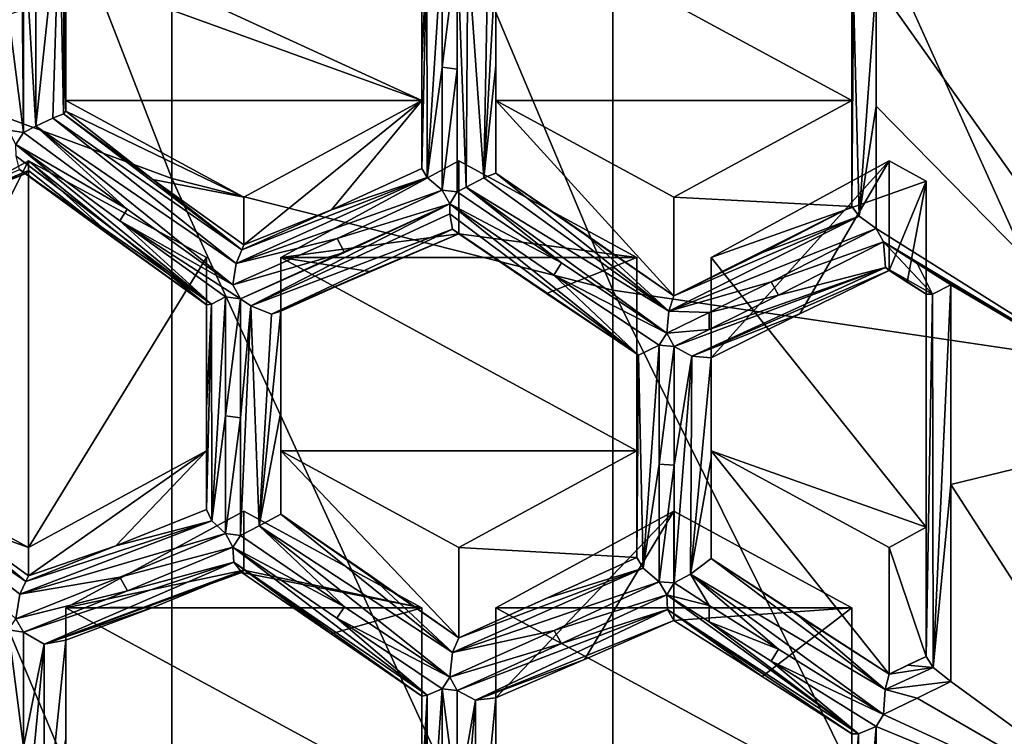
# Model space of a CAD drawing. Header units: metres. Extents: x -22 to 80, y -171 to 22.
# Tile 8 of 77: x -5.1 to -1.79, y -160.42 to -158. Entities that reach past the tile are written whole.
import ezdxf

# ---------------------------------------------------------------- set-up
doc = ezdxf.new("R2010")
doc.units = ezdxf.units.M
doc.layers.add('solid_12421142', color=7, linetype='CONTINUOUS')

msp = doc.modelspace()

# ---------------------------------------------------------------- linework, layer by layer
at = {"layer": 'solid_12421142'}
for points in [[(-6, -154.914459, 250.777924), (-6, -158.017929, 247.623779), (-4.592201, -158.535446, 248.086533)], [(-4.592201, -155.385544, 251.287888), (-6, -154.914459, 250.777924), (-4.592201, -158.535446, 248.086533)], [(-4.592201, -155.385544, 251.287888), (-4.592201, -158.535446, 248.086533), (-3.105829, -158.911575, 248.422852)], [(-3.105829, -155.727921, 251.658508), (-4.592201, -155.385544, 251.287888), (-3.105829, -158.911575, 248.422852)], [(-5.463867, -158.420944, 219.963013), (-5.518697, -156.49614, 219.262436), (-4.810456, -155.725281, 218.981857)], [(-5.391887, -158.377426, 219.947174), (-5.463867, -158.420944, 219.963013), (-4.810456, -155.725281, 218.981857)], [(-5.176364, -157.684967, 219.695129), (-5.391887, -158.377426, 219.947174), (-4.810456, -155.725281, 218.981857)], [(-3.105829, -155.727921, 251.658508), (-3.105829, -158.911575, 248.422852), (-1.566314, -159.139847, 248.626984)], [(-1.566314, -155.935699, 251.883453), (-3.105829, -155.727921, 251.658508), (-1.566314, -159.139847, 248.626984)], [(-5.100537, -157.540619, 219.642593), (-5.092437, -158.381409, 219.729355), (-5.092437, -157.965927, 219.673782)], [(-5.05, -158.359436, 219.716446), (-5.092437, -158.381409, 219.729355), (-5.100537, -157.540619, 219.642593)], [(-5.05, -158.359436, 219.716446), (-5.100537, -157.540619, 219.642593), (-5.05, -157.577332, 219.627014)], [(-5.05, -158.359436, 219.716446), (-5.05, -157.577332, 219.627014), (-4.971282, -157.610733, 219.668121)], [(-4.99336, -158.332581, 219.730209), (-5.05, -158.359436, 219.716446), (-4.971282, -157.610733, 219.668121)], [(-4.957112, -158.318222, 219.773941), (-4.99336, -158.332581, 219.730209), (-4.971282, -157.610733, 219.668121)], [(-4.957112, -158.318222, 219.773941), (-4.971282, -157.610733, 219.668121), (-4.955124, -157.719086, 219.70755)], [(-3.75, -158.273331, 219.909271), (-4.955124, -157.719086, 219.70755), (-3.75, -157.622284, 219.672318)], [(-3.75, -158.145844, 219.231522), (-3.75, -157.622284, 219.672318), (-3.75, -157.783096, 219.230515)], [(-3.75, -158.501648, 219.281982), (-3.75, -158.273331, 219.909271), (-3.75, -157.622284, 219.672318)], [(-3.75, -158.145844, 219.231522), (-3.75, -158.501648, 219.281982), (-3.75, -157.622284, 219.672318)], [(-2.3, -158.273331, 219.909271), (-3.5, -157.622284, 219.672318), (-2.3, -157.622284, 219.672318)], [(-2.3, -158.273331, 219.909271), (-3.5, -158.273331, 219.909271), (-3.5, -157.622284, 219.672318)], [(-3.5, -157.802338, 219.177612), (-3.5, -157.622284, 219.672318), (-3.5, -158.273331, 219.909271)], [(-2.3, -158.273331, 219.909271), (-2.3, -157.622284, 219.672318), (-2.3, -157.915833, 218.865784)], [(-4.957112, -158.318222, 219.773941), (-4.955124, -157.719086, 219.70755), (-4.95, -157.838547, 219.751038)], [(-3.75, -158.273331, 219.909271), (-4.95, -157.838547, 219.751038), (-4.955124, -157.719086, 219.70755)], [(-3.731321, -158.53273, 219.228027), (-3.733179, -157.775726, 219.135437), (-3.680672, -157.745667, 219.092896)], [(-3.731321, -158.53273, 219.228027), (-3.680672, -157.745667, 219.092896), (-3.680672, -158.161301, 219.137543)], [(-3.630252, -157.751373, 219.077209), (-3.680672, -158.161301, 219.137543), (-3.680672, -157.745667, 219.092896)], [(-3.75, -158.145844, 219.231522), (-3.75, -157.78862, 219.192383), (-3.733179, -157.775726, 219.135437)], [(-3.75, -158.501648, 219.281982), (-3.733179, -157.775726, 219.135437), (-3.731321, -158.53273, 219.228027)], [(-3.75, -158.145844, 219.231522), (-3.733179, -157.775726, 219.135437), (-3.75, -158.501648, 219.281982)], [(-3.75, -158.145844, 219.231522), (-3.75, -157.783096, 219.230515), (-3.75, -157.78862, 219.192383)], [(-3.630252, -157.751373, 219.077209), (-3.630252, -158.166962, 219.122009), (-3.680672, -158.161301, 219.137543)], [(-3.630252, -157.751373, 219.077209), (-3.630252, -158.580643, 219.181946), (-3.630252, -158.166962, 219.122009)], [(-3.6, -158.564743, 219.174622), (-3.630252, -158.580643, 219.181946), (-3.630252, -157.751373, 219.077209)], [(-3.6, -158.564743, 219.174622), (-3.630252, -157.751373, 219.077209), (-3.594433, -157.773773, 219.074661)], [(-3.540544, -158.5336, 219.189468), (-3.6, -158.564743, 219.174622), (-3.594433, -157.773773, 219.074661)], [(-3.540544, -158.5336, 219.189468), (-3.594433, -157.773773, 219.074661), (-3.526751, -157.805069, 219.109497)], [(-3.540544, -158.5336, 219.189468), (-3.5, -157.802338, 219.177612), (-3.5, -158.155334, 219.216614)], [(-3.540544, -158.5336, 219.189468), (-3.526751, -157.805069, 219.109497), (-3.5, -157.802338, 219.177612)], [(-3.5, -158.155334, 219.216614), (-3.5, -157.802338, 219.177612), (-3.5, -158.273331, 219.909271)], [(-4.95, -158.07431, 219.777969), (-4.957112, -158.318222, 219.773941), (-4.95, -157.838547, 219.751038)], [(-3.75, -158.273331, 219.909271), (-4.95, -158.273331, 219.909271), (-4.95, -157.838547, 219.751038)], [(-4.95, -158.07431, 219.777969), (-4.95, -157.838547, 219.751038), (-4.95, -158.273331, 219.909271)], [(-2.275517, -158.662338, 218.868393), (-2.295268, -157.918549, 218.804306), (-2.218488, -157.877029, 218.731964)], [(-2.275517, -158.662338, 218.868393), (-2.218488, -157.877029, 218.731964), (-2.218488, -158.291611, 218.77977)], [(-2.218488, -157.877029, 218.731964), (-1.159664, -157.879288, 218.580795), (-1.159664, -159.370087, 218.820328)], [(-2.218488, -158.291611, 218.77977), (-2.218488, -157.877029, 218.731964), (-1.159664, -159.370087, 218.820328)], [(-2.3, -158.276001, 218.876846), (-2.3, -157.915833, 218.865784), (-2.295268, -157.918549, 218.804306)], [(-2.3, -158.276001, 218.876846), (-2.3, -158.273331, 219.909271), (-2.3, -157.915833, 218.865784)], [(-2.3, -158.276001, 218.876846), (-2.295268, -157.918549, 218.804306), (-2.3, -158.629959, 218.929443)], [(-2.275517, -158.662338, 218.868393), (-2.3, -158.629959, 218.929443), (-2.295268, -157.918549, 218.804306)], [(-5.142857, -157.983719, 219.699768), (-5.092437, -157.965927, 219.673782), (-5.092437, -158.381409, 219.729355)], [(-5.142857, -158.373123, 219.752136), (-5.142857, -157.983719, 219.699768), (-5.092437, -158.381409, 219.729355)], [(-6, -158.017929, 247.623779), (-6, -160.806763, 244.188309), (-4.592201, -161.366028, 244.599655)], [(-4.592201, -158.535446, 248.086533), (-6, -158.017929, 247.623779), (-4.592201, -161.366028, 244.599655)], [(-4.95, -158.07431, 219.777969), (-4.95, -158.309433, 219.810074), (-4.957112, -158.318222, 219.773941)], [(-4.95, -158.07431, 219.777969), (-4.95, -158.273331, 219.909271), (-4.95, -158.309433, 219.810074)], [(-3.731321, -158.53273, 219.228027), (-3.680672, -158.161301, 219.137543), (-3.680672, -158.575027, 219.197372)], [(-3.630252, -158.166962, 219.122009), (-3.680672, -158.575027, 219.197372), (-3.680672, -158.161301, 219.137543)], [(-3.630252, -158.166962, 219.122009), (-3.630252, -158.580643, 219.181946), (-3.680672, -158.575027, 219.197372)], [(-3.540544, -158.5336, 219.189468), (-3.5, -158.155334, 219.216614), (-3.5, -158.518311, 219.236176)], [(-3.5, -158.155334, 219.216614), (-3.5, -158.273331, 219.909271), (-3.5, -158.518311, 219.236176)], [(-3.75, -158.273331, 219.909271), (-4.35, -158.598846, 220.027756), (-4.95, -158.273331, 219.909271)], [(-4.95, -158.309433, 219.810074), (-4.95, -158.273331, 219.909271), (-4.35, -158.598846, 220.027756)], [(-4.35, -158.759644, 219.585953), (-4.35, -158.598846, 220.027756), (-3.75, -158.273331, 219.909271)], [(-4.054492, -158.641434, 219.411911), (-4.35, -158.759644, 219.585953), (-3.75, -158.273331, 219.909271)], [(-4.054492, -158.641434, 219.411911), (-3.75, -158.273331, 219.909271), (-3.75, -158.501648, 219.281982)], [(-2.3, -158.273331, 219.909271), (-2.9, -158.598846, 220.027756), (-3.5, -158.273331, 219.909271)], [(-2.9, -158.931656, 219.113358), (-3.5, -158.273331, 219.909271), (-2.9, -158.598846, 220.027756)], [(-3.5, -158.518311, 219.236176), (-3.5, -158.273331, 219.909271), (-2.9, -158.931656, 219.113358)], [(-2.3, -158.629959, 218.929443), (-2.9, -158.598846, 220.027756), (-2.3, -158.273331, 219.909271)], [(-2.3, -158.276001, 218.876846), (-2.3, -158.629959, 218.929443), (-2.3, -158.273331, 219.909271)], [(-4.655867, -158.539627, 219.674118), (-4.957112, -158.318222, 219.773941), (-4.95, -158.309433, 219.810074)], [(-4.655867, -158.539627, 219.674118), (-4.95, -158.309433, 219.810074), (-4.35, -158.598846, 220.027756)], [(-2.275517, -158.662338, 218.868393), (-2.218488, -158.291611, 218.77977), (-2.218488, -158.7043, 218.842224)], [(-2.218488, -158.7043, 218.842224), (-2.218488, -158.291611, 218.77977), (-1.159664, -159.370087, 218.820328)], [(-4.375796, -158.821838, 219.515976), (-5.05, -158.359436, 219.716446), (-4.99336, -158.332581, 219.730209)], [(-4.356789, -158.77623, 219.551849), (-4.99336, -158.332581, 219.730209), (-4.957112, -158.318222, 219.773941)], [(-4.375796, -158.821838, 219.515976), (-4.99336, -158.332581, 219.730209), (-4.356789, -158.77623, 219.551849)], [(-4.655867, -158.539627, 219.674118), (-4.356789, -158.77623, 219.551849), (-4.957112, -158.318222, 219.773941)], [(-5.117647, -158.421249, 219.747528), (-5.142857, -158.373123, 219.752136), (-5.092437, -158.381409, 219.729355)], [(-5.05, -158.359436, 219.716446), (-4.742684, -158.638855, 219.612427), (-5.092437, -158.381409, 219.729355)], [(-5.05, -158.359436, 219.716446), (-4.386555, -158.894562, 219.511047), (-4.742684, -158.638855, 219.612427)], [(-4.375796, -158.821838, 219.515976), (-4.386555, -158.894562, 219.511047), (-5.05, -158.359436, 219.716446)], [(-5.117647, -158.421249, 219.747528), (-5.092437, -158.381409, 219.729355), (-4.742684, -158.638855, 219.612427)], [(-4.767903, -158.678711, 219.630554), (-5.117647, -158.421249, 219.747528), (-4.742684, -158.638855, 219.612427)], [(-4.458139, -158.958633, 219.57222), (-5.117647, -158.421249, 219.747528), (-4.767903, -158.678711, 219.630554)], [(-4.458139, -158.958633, 219.57222), (-5.117144, -158.460648, 219.761169), (-5.117647, -158.421249, 219.747528)], [(-5.075, -158.476776, 219.983322), (-5.075, -159.778854, 220.457245), (-5.589948, -159.499481, 220.35556)], [(-5.318183, -158.608704, 220.031342), (-5.075, -158.476776, 219.983322), (-5.589948, -159.499481, 220.35556)], [(-5.075, -158.509354, 219.893814), (-5.075, -158.476776, 219.983322), (-5.318183, -158.608704, 220.031342)], [(-4.458139, -158.958633, 219.57222), (-5.105319, -158.505508, 219.801575), (-5.117144, -158.460648, 219.761169)], [(-5.075, -158.476776, 219.983322), (-4.475, -158.802292, 220.101807), (-5.075, -159.778854, 220.457245)], [(-4.475, -158.96196, 219.663116), (-4.475, -158.802292, 220.101807), (-5.075, -158.476776, 219.983322)], [(-4.781987, -158.741119, 219.751678), (-5.075, -158.476776, 219.983322), (-5.075, -158.509354, 219.893814)], [(-4.781987, -158.741119, 219.751678), (-4.475, -158.96196, 219.663116), (-5.075, -158.476776, 219.983322)], [(-4.225, -158.802292, 220.101807), (-3.625, -158.721756, 219.310226), (-3.625, -158.476776, 219.983322)], [(-4.225, -158.802292, 220.101807), (-3.625, -158.476776, 219.983322), (-3.025, -158.802292, 220.101807)], [(-3.625, -158.476776, 219.983322), (-3.625, -158.721756, 219.310226), (-3.025, -158.802292, 220.101807)], [(-2.175, -158.476776, 219.983322), (-2.775, -159.13945, 219.175461), (-2.475496, -158.991714, 219.075775)], [(-2.775, -158.802292, 220.101807), (-2.775, -159.13945, 219.175461), (-2.175, -158.476776, 219.983322)], [(-2.775, -158.802292, 220.101807), (-2.175, -158.476776, 219.983322), (-2.05, -158.544586, 220.008011)], [(-2.175, -158.476776, 219.983322), (-2.475496, -158.991714, 219.075775), (-2.175, -158.846329, 218.967987)], [(-2.175, -158.476776, 219.983322), (-2.175, -158.846329, 218.967987), (-2.05, -158.544586, 220.008011)], [(-5.105319, -158.505508, 219.801575), (-5.084314, -158.51886, 219.851974), (-5.491925, -158.677902, 220.056534)], [(-5.075, -158.509354, 219.893814), (-5.196867, -158.559509, 219.961746), (-5.409792, -158.651733, 220.047012)], [(-5.084314, -158.51886, 219.851974), (-5.075, -158.509354, 219.893814), (-5.409792, -158.651733, 220.047012)], [(-5.075, -158.509354, 219.893814), (-5.318183, -158.608704, 220.031342), (-5.196867, -158.559509, 219.961746)], [(-4.781987, -158.741119, 219.751678), (-5.084314, -158.51886, 219.851974), (-5.105319, -158.505508, 219.801575)], [(-4.781987, -158.741119, 219.751678), (-5.105319, -158.505508, 219.801575), (-4.475, -158.96196, 219.663116)], [(-4.458139, -158.958633, 219.57222), (-4.475, -158.96196, 219.663116), (-5.105319, -158.505508, 219.801575)], [(-4.781987, -158.741119, 219.751678), (-5.075, -158.509354, 219.893814), (-5.084314, -158.51886, 219.851974)], [(-4.054492, -158.641434, 219.411911), (-3.75, -158.501648, 219.281982), (-3.731321, -158.53273, 219.228027)], [(-5.084314, -158.51886, 219.851974), (-5.409792, -158.651733, 220.047012), (-5.491925, -158.677902, 220.056534)], [(-4.655867, -158.539627, 219.674118), (-4.35, -158.598846, 220.027756), (-4.35, -158.759644, 219.585953)], [(-4.655867, -158.539627, 219.674118), (-4.35, -158.759644, 219.585953), (-4.356789, -158.77623, 219.551849)], [(-4.592201, -158.535446, 248.086533), (-4.592201, -161.366028, 244.599655), (-3.105829, -161.772476, 244.898605)], [(-3.105829, -158.911575, 248.422852), (-4.592201, -158.535446, 248.086533), (-3.105829, -161.772476, 244.898605)], [(-3.731321, -158.53273, 219.228027), (-3.680672, -158.575027, 219.197372), (-4.375796, -158.821838, 219.515976)], [(-3.731321, -158.53273, 219.228027), (-4.375796, -158.821838, 219.515976), (-4.356789, -158.77623, 219.551849)], [(-4.054492, -158.641434, 219.411911), (-3.731321, -158.53273, 219.228027), (-4.356789, -158.77623, 219.551849)], [(-2.917247, -158.983017, 219.07132), (-3.6, -158.564743, 219.174622), (-3.540544, -158.5336, 219.189468)], [(-2.917247, -158.983017, 219.07132), (-3.540544, -158.5336, 219.189468), (-3.5, -158.518311, 219.236176)], [(-3.204235, -158.719818, 219.181824), (-3.5, -158.518311, 219.236176), (-2.9, -158.931656, 219.113358)], [(-2.917247, -158.983017, 219.07132), (-3.5, -158.518311, 219.236176), (-3.204235, -158.719818, 219.181824)], [(-2.775, -158.802292, 220.101807), (-2.05, -158.544586, 220.008011), (-2.05, -159.711029, 220.432556)], [(-2.05, -158.544586, 220.008011), (-2.175, -158.846329, 218.967987), (-2.11351, -158.88562, 218.963806)], [(-2.05, -158.544586, 220.008011), (-2.11351, -158.88562, 218.963806), (-2.05, -158.926056, 218.959946)], [(-2.05, -159.711029, 220.432556), (-2.05, -158.544586, 220.008011), (-2.05, -158.926056, 218.959946)], [(-4.375796, -158.821838, 219.515976), (-3.680672, -158.575027, 219.197372), (-4.035362, -158.738266, 219.347626)], [(-3.655462, -158.621674, 219.196884), (-4.035362, -158.738266, 219.347626), (-3.680672, -158.575027, 219.197372)], [(-3.630252, -158.580643, 219.181946), (-3.655462, -158.621674, 219.196884), (-3.680672, -158.575027, 219.197372)], [(-3.6, -158.564743, 219.174622), (-3.27942, -158.820023, 219.11647), (-3.630252, -158.580643, 219.181946)], [(-3.6, -158.564743, 219.174622), (-2.92437, -159.056717, 219.065536), (-3.27942, -158.820023, 219.11647)], [(-2.917247, -158.983017, 219.07132), (-2.92437, -159.056717, 219.065536), (-3.6, -158.564743, 219.174622)], [(-3.630252, -158.580643, 219.181946), (-3.27942, -158.820023, 219.11647), (-3.655462, -158.621674, 219.196884)], [(-2.9, -158.931656, 219.113358), (-2.9, -158.598846, 220.027756), (-2.3, -158.629959, 218.929443)], [(-4.767903, -158.678711, 219.630554), (-4.742684, -158.638855, 219.612427), (-4.386555, -158.894562, 219.511047)], [(-3.655462, -158.621674, 219.196884), (-4.361344, -158.941299, 219.510315), (-4.010145, -158.784958, 219.347015)], [(-4.325891, -158.96431, 219.507965), (-4.361344, -158.941299, 219.510315), (-3.655462, -158.621674, 219.196884)], [(-4.054492, -158.641434, 219.411911), (-4.356789, -158.77623, 219.551849), (-4.35, -158.759644, 219.585953)], [(-4.325891, -158.96431, 219.507965), (-3.655462, -158.621674, 219.196884), (-3.655452, -158.654999, 219.207458)], [(-3.655462, -158.621674, 219.196884), (-4.010145, -158.784958, 219.347015), (-4.035362, -158.738266, 219.347626)], [(-3.27942, -158.820023, 219.11647), (-3.304635, -158.861053, 219.131409), (-3.655462, -158.621674, 219.196884)], [(-3.019822, -159.130951, 219.154022), (-3.655462, -158.621674, 219.196884), (-3.304635, -158.861053, 219.131409)], [(-3.655452, -158.654999, 219.207458), (-3.655462, -158.621674, 219.196884), (-3.019822, -159.130951, 219.154022)], [(-2.60209, -158.784744, 219.014114), (-2.9, -158.931656, 219.113358), (-2.3, -158.629959, 218.929443)], [(-2.275517, -158.662338, 218.868393), (-2.60209, -158.784744, 219.014114), (-2.3, -158.629959, 218.929443)], [(-4.767903, -158.678711, 219.630554), (-4.386555, -158.894562, 219.511047), (-4.361344, -158.941299, 219.510315)], [(-4.411765, -158.934448, 219.529129), (-4.767903, -158.678711, 219.630554), (-4.361344, -158.941299, 219.510315)], [(-4.458139, -158.958633, 219.57222), (-4.767903, -158.678711, 219.630554), (-4.411765, -158.934448, 219.529129)], [(-4.325891, -158.96431, 219.507965), (-3.655452, -158.654999, 219.207458), (-3.646639, -158.706451, 219.252594)], [(-3.646639, -158.706451, 219.252594), (-3.655452, -158.654999, 219.207458), (-3.019822, -159.130951, 219.154022)], [(-2.275517, -158.662338, 218.868393), (-2.218488, -158.7043, 218.842224), (-2.917247, -158.983017, 219.07132)], [(-2.275517, -158.662338, 218.868393), (-2.917247, -158.983017, 219.07132), (-2.9, -158.931656, 219.113358)], [(-2.275517, -158.662338, 218.868393), (-2.9, -158.931656, 219.113358), (-2.60209, -158.784744, 219.014114)], [(-4.256594, -158.992538, 219.541397), (-4.325891, -158.96431, 219.507965), (-3.646639, -158.706451, 219.252594)], [(-4.256594, -158.992538, 219.541397), (-3.646639, -158.706451, 219.252594), (-3.625, -158.721756, 219.310226)], [(-3.646639, -158.706451, 219.252594), (-3.019822, -159.130951, 219.154022), (-3.025, -159.126419, 219.211258)], [(-3.329235, -158.923264, 219.255875), (-3.646639, -158.706451, 219.252594), (-3.025, -159.126419, 219.211258)], [(-3.329235, -158.923264, 219.255875), (-3.625, -158.721756, 219.310226), (-3.646639, -158.706451, 219.252594)], [(-2.917247, -158.983017, 219.07132), (-2.218488, -158.7043, 218.842224), (-2.572334, -158.883438, 218.947327)], [(-2.193277, -158.74968, 218.845215), (-2.572334, -158.883438, 218.947327), (-2.218488, -158.7043, 218.842224)], [(-2.193277, -158.74968, 218.845215), (-2.218488, -158.7043, 218.842224), (-1.159664, -159.370087, 218.820328)], [(-4.010145, -158.784958, 219.347015), (-4.386555, -158.894562, 219.511047), (-4.035362, -158.738266, 219.347626)], [(-4.375796, -158.821838, 219.515976), (-4.035362, -158.738266, 219.347626), (-4.386555, -158.894562, 219.511047)], [(-4.256594, -158.992538, 219.541397), (-3.625, -158.721756, 219.310226), (-3.926186, -158.848999, 219.469086)], [(-3.926186, -158.848999, 219.469086), (-3.625, -158.721756, 219.310226), (-4.225, -158.802292, 220.101807)], [(-3.025, -158.802292, 220.101807), (-3.625, -158.721756, 219.310226), (-3.329235, -158.923264, 219.255875)], [(-2.917247, -158.983017, 219.07132), (-3.204235, -158.719818, 219.181824), (-2.9, -158.931656, 219.113358)], [(-2.193277, -158.74968, 218.845215), (-2.547119, -158.928833, 218.950287), (-2.572334, -158.883438, 218.947327)], [(-2.187544, -158.835876, 218.903625), (-2.547119, -158.928833, 218.950287), (-2.193277, -158.74968, 218.845215)], [(-2.07997, -158.822205, 218.837204), (-2.193277, -158.74968, 218.845215), (-1.159664, -159.370087, 218.820328)], [(-2.028947, -158.925156, 218.874313), (-2.193277, -158.74968, 218.845215), (-2.07997, -158.822205, 218.837204)], [(-2.028947, -158.925156, 218.874313), (-2.187544, -158.835876, 218.903625), (-2.193277, -158.74968, 218.845215)], [(-4.475, -158.802292, 220.101807), (-4.475, -159.453323, 220.33876), (-5.075, -159.778854, 220.457245)], [(-4.475, -159.651413, 219.79454), (-4.475, -159.453323, 220.33876), (-4.475, -158.802292, 220.101807)], [(-4.475, -159.31105, 219.707291), (-4.475, -158.802292, 220.101807), (-4.475, -158.96196, 219.663116)], [(-4.475, -159.31105, 219.707291), (-4.475, -159.651413, 219.79454), (-4.475, -158.802292, 220.101807)], [(-4.010145, -158.784958, 219.347015), (-4.361344, -158.941299, 219.510315), (-4.386555, -158.894562, 219.511047)], [(-3.025, -159.453323, 220.33876), (-4.225, -158.802292, 220.101807), (-3.025, -158.802292, 220.101807)], [(-3.025, -159.453323, 220.33876), (-4.225, -159.453323, 220.33876), (-4.225, -158.802292, 220.101807)], [(-4.225, -158.982346, 219.607101), (-4.225, -158.802292, 220.101807), (-4.225, -159.453323, 220.33876)], [(-4.225, -158.982346, 219.607101), (-3.926186, -158.848999, 219.469086), (-4.225, -158.802292, 220.101807)], [(-3.025, -158.802292, 220.101807), (-3.329235, -158.923264, 219.255875), (-3.025, -159.126419, 219.211258)], [(-3.025, -159.453323, 220.33876), (-3.025, -158.802292, 220.101807), (-3.025, -159.126419, 219.211258)], [(-2.775, -159.816422, 219.341171), (-2.775, -159.13945, 219.175461), (-2.775, -158.802292, 220.101807)], [(-2.775, -158.802292, 220.101807), (-2.05, -159.711029, 220.432556), (-2.775, -159.453323, 220.33876)], [(-2.775, -159.816422, 219.341171), (-2.775, -158.802292, 220.101807), (-2.775, -159.453323, 220.33876)], [(-3.27942, -158.820023, 219.11647), (-2.92437, -159.056717, 219.065536), (-3.304635, -158.861053, 219.131409)], [(-2.187544, -158.835876, 218.903625), (-2.89916, -159.102127, 219.068451), (-2.781379, -159.044708, 219.02739)], [(-2.187544, -158.835876, 218.903625), (-2.839372, -159.134918, 219.078918), (-2.89916, -159.102127, 219.068451)], [(-2.187544, -158.835876, 218.903625), (-2.175, -158.846329, 218.967987), (-2.839372, -159.134918, 219.078918)], [(-2.187544, -158.835876, 218.903625), (-2.781379, -159.044708, 219.02739), (-2.547119, -158.928833, 218.950287)], [(-2.11351, -158.88562, 218.963806), (-2.175, -158.846329, 218.967987), (-2.187544, -158.835876, 218.903625)], [(-2.11351, -158.88562, 218.963806), (-2.187544, -158.835876, 218.903625), (-2.05, -158.926056, 218.959946)], [(-2.028947, -158.925156, 218.874313), (-2.05, -158.926056, 218.959946), (-2.187544, -158.835876, 218.903625)], [(-1.966387, -158.894379, 218.830627), (-2.07997, -158.822205, 218.837204), (-1.159664, -159.370087, 218.820328)], [(-2.028947, -158.925156, 218.874313), (-2.07997, -158.822205, 218.837204), (-1.966387, -158.894379, 218.830627)], [(-4.256594, -158.992538, 219.541397), (-3.926186, -158.848999, 219.469086), (-4.225, -158.982346, 219.607101)], [(-2.92437, -159.056717, 219.065536), (-2.94958, -159.097748, 219.080475), (-3.304635, -158.861053, 219.131409)], [(-3.019822, -159.130951, 219.154022), (-3.304635, -158.861053, 219.131409), (-2.94958, -159.097748, 219.080475)], [(-2.175, -158.846329, 218.967987), (-2.475496, -158.991714, 219.075775), (-2.839372, -159.134918, 219.078918)], [(-3.105829, -158.911575, 248.422852), (-3.105829, -161.772476, 244.898605), (-1.566314, -162.019165, 245.080048)], [(-1.566314, -159.139847, 248.626984), (-3.105829, -158.911575, 248.422852), (-1.566314, -162.019165, 245.080048)], [(-2.917247, -158.983017, 219.07132), (-2.572334, -158.883438, 218.947327), (-2.781373, -158.986938, 219.015869)], [(-2.547119, -158.928833, 218.950287), (-2.781373, -158.986938, 219.015869), (-2.572334, -158.883438, 218.947327)], [(-2.026786, -160.183792, 219.181839), (-2.028947, -158.925156, 218.874313), (-1.966387, -158.894379, 218.830627)], [(-2.026786, -160.183792, 219.181839), (-1.966387, -158.894379, 218.830627), (-1.966387, -159.567215, 218.975891)], [(-1.966387, -159.567215, 218.975891), (-1.966387, -158.894379, 218.830627), (-1.159664, -159.370087, 218.820328)], [(-4.458139, -158.958633, 219.57222), (-4.411765, -158.934448, 219.529129), (-4.457791, -159.689209, 219.746628)], [(-4.457791, -159.689209, 219.746628), (-4.411765, -158.934448, 219.529129), (-4.411765, -159.335098, 219.617416)], [(-4.361344, -158.941299, 219.510315), (-4.411765, -159.335098, 219.617416), (-4.411765, -158.934448, 219.529129)], [(-4.361344, -158.941299, 219.510315), (-4.361344, -159.342117, 219.59874), (-4.411765, -159.335098, 219.617416)], [(-4.325891, -158.96431, 219.507965), (-4.361344, -159.342117, 219.59874), (-4.361344, -158.941299, 219.510315)], [(-2.547119, -158.928833, 218.950287), (-2.781379, -159.044708, 219.02739), (-2.781373, -158.986938, 219.015869)], [(-2.05, -160.146072, 219.23732), (-2.05, -158.926056, 218.959946), (-2.028947, -158.925156, 218.874313)], [(-2.026786, -160.183792, 219.181839), (-2.05, -160.146072, 219.23732), (-2.028947, -158.925156, 218.874313)], [(-2.05, -159.542404, 219.071381), (-2.05, -159.711029, 220.432556), (-2.05, -158.926056, 218.959946)], [(-2.05, -159.542404, 219.071381), (-2.05, -158.926056, 218.959946), (-2.05, -160.146072, 219.23732)], [(-4.458139, -158.958633, 219.57222), (-4.475, -159.31105, 219.707291), (-4.475, -158.96196, 219.663116)], [(-4.458139, -158.958633, 219.57222), (-4.475, -159.651413, 219.79454), (-4.475, -159.31105, 219.707291)], [(-4.458139, -158.958633, 219.57222), (-4.457791, -159.689209, 219.746628), (-4.475, -159.651413, 219.79454)], [(-4.325891, -158.96431, 219.507965), (-4.361344, -159.739029, 219.701706), (-4.361344, -159.342117, 219.59874)], [(-4.297485, -159.705795, 219.689407), (-4.361344, -159.739029, 219.701706), (-4.325891, -158.96431, 219.507965)], [(-4.297485, -159.705795, 219.689407), (-4.325891, -158.96431, 219.507965), (-4.256594, -158.992538, 219.541397)], [(-4.297485, -159.705795, 219.689407), (-4.256594, -158.992538, 219.541397), (-4.225, -158.982346, 219.607101)], [(-4.297485, -159.705795, 219.689407), (-4.225, -158.982346, 219.607101), (-4.225, -159.320404, 219.689331)], [(-4.225, -159.320404, 219.689331), (-4.225, -158.982346, 219.607101), (-4.225, -159.453323, 220.33876)], [(-2.917247, -158.983017, 219.07132), (-2.781373, -158.986938, 219.015869), (-2.92437, -159.056717, 219.065536)], [(-2.92437, -159.056717, 219.065536), (-2.781373, -158.986938, 219.015869), (-2.781379, -159.044708, 219.02739)], [(-2.475496, -158.991714, 219.075775), (-2.775, -159.13945, 219.175461), (-2.839372, -159.134918, 219.078918)], [(-2.92437, -159.056717, 219.065536), (-2.781379, -159.044708, 219.02739), (-2.89916, -159.102127, 219.068451)], [(-2.92437, -159.056717, 219.065536), (-2.89916, -159.102127, 219.068451), (-2.94958, -159.097748, 219.080475)], [(-3.004285, -159.84906, 219.299988), (-3.019822, -159.130951, 219.154022), (-2.94958, -159.097748, 219.080475)], [(-3.004285, -159.84906, 219.299988), (-2.94958, -159.097748, 219.080475), (-2.94958, -159.497696, 219.170868)], [(-2.89916, -159.102127, 219.068451), (-2.94958, -159.497696, 219.170868), (-2.94958, -159.097748, 219.080475)], [(-2.89916, -159.102127, 219.068451), (-2.89916, -159.502045, 219.15889), (-2.94958, -159.497696, 219.170868)], [(-2.839372, -159.134918, 219.078918), (-2.89916, -159.502045, 219.15889), (-2.89916, -159.102127, 219.068451)], [(-3.025, -159.473068, 219.264648), (-3.025, -159.126419, 219.211258), (-3.019822, -159.130951, 219.154022)], [(-3.025, -159.473068, 219.264648), (-3.025, -159.453323, 220.33876), (-3.025, -159.126419, 219.211258)], [(-3.025, -159.473068, 219.264648), (-3.019822, -159.130951, 219.154022), (-3.025, -159.812119, 219.353012)], [(-3.025, -159.812119, 219.353012), (-3.019822, -159.130951, 219.154022), (-3.004285, -159.84906, 219.299988)], [(-2.839372, -159.134918, 219.078918), (-2.89916, -159.89856, 219.263382), (-2.89916, -159.502045, 219.15889)], [(-2.843799, -159.86853, 219.257019), (-2.89916, -159.89856, 219.263382), (-2.839372, -159.134918, 219.078918)], [(-2.843799, -159.86853, 219.257019), (-2.839372, -159.134918, 219.078918), (-2.775, -159.13945, 219.175461)], [(-2.843799, -159.86853, 219.257019), (-2.775, -159.13945, 219.175461), (-2.775, -159.479187, 219.253204)], [(-2.775, -159.816422, 219.341171), (-2.775, -159.479187, 219.253204), (-2.775, -159.13945, 219.175461)], [(-4.457791, -159.689209, 219.746628), (-4.411765, -159.335098, 219.617416), (-4.411765, -159.732239, 219.720367)], [(-4.361344, -159.342117, 219.59874), (-4.411765, -159.732239, 219.720367), (-4.411765, -159.335098, 219.617416)], [(-4.361344, -159.342117, 219.59874), (-4.361344, -159.739029, 219.701706), (-4.411765, -159.732239, 219.720367)], [(-4.297485, -159.705795, 219.689407), (-4.225, -159.320404, 219.689331), (-4.225, -159.667114, 219.751419)], [(-4.225, -159.320404, 219.689331), (-4.225, -159.453323, 220.33876), (-4.225, -159.667114, 219.751419)], [(-1.966387, -159.567215, 218.975891), (-1.159664, -159.370087, 218.820328), (-1.159664, -160.818741, 219.246033)], [(-5.084104, -159.894073, 220.156021), (-5.721989, -159.452454, 220.33844), (-5.657372, -159.469269, 220.344574)], [(-5.104578, -159.936447, 220.124664), (-5.721989, -159.452454, 220.33844), (-5.084104, -159.894073, 220.156021)], [(-5.104578, -159.936447, 220.124664), (-5.117647, -160.018799, 220.124619), (-5.721989, -159.452454, 220.33844)], [(-5.084104, -159.894073, 220.156021), (-5.657372, -159.469269, 220.344574), (-5.589948, -159.499481, 220.35556)], [(-5.075, -159.874374, 220.194809), (-5.075, -159.778854, 220.457245), (-4.475, -159.453323, 220.33876)], [(-4.781254, -159.773361, 219.976456), (-5.075, -159.874374, 220.194809), (-4.475, -159.453323, 220.33876)], [(-4.781254, -159.773361, 219.976456), (-4.475, -159.453323, 220.33876), (-4.475, -159.651413, 219.79454)], [(-3.025, -159.453323, 220.33876), (-3.625, -159.778854, 220.457245), (-4.225, -159.453323, 220.33876)], [(-3.625, -160.083328, 219.620682), (-4.225, -159.453323, 220.33876), (-3.625, -159.778854, 220.457245)], [(-3.625, -160.083328, 219.620682), (-4.225, -159.667114, 219.751419), (-4.225, -159.453323, 220.33876)], [(-3.025, -159.812119, 219.353012), (-3.625, -159.778854, 220.457245), (-3.025, -159.453323, 220.33876)], [(-3.025, -159.473068, 219.264648), (-3.025, -159.812119, 219.353012), (-3.025, -159.453323, 220.33876)], [(-2.05, -159.711029, 220.432556), (-2.175, -159.778854, 220.457245), (-2.775, -159.453323, 220.33876)], [(-2.175, -160.206039, 219.283539), (-2.775, -159.453323, 220.33876), (-2.175, -159.778854, 220.457245)], [(-2.175, -160.206039, 219.283539), (-2.775, -159.816422, 219.341171), (-2.775, -159.453323, 220.33876)], [(-5.334171, -159.687424, 220.27092), (-5.589948, -159.499481, 220.35556), (-5.075, -159.778854, 220.457245)], [(-5.334171, -159.687424, 220.27092), (-5.084104, -159.894073, 220.156021), (-5.589948, -159.499481, 220.35556)], [(-3.004285, -159.84906, 219.299988), (-2.94958, -159.497696, 219.170868), (-2.94958, -159.894226, 219.275314)], [(-2.89916, -159.502045, 219.15889), (-2.94958, -159.894226, 219.275314), (-2.94958, -159.497696, 219.170868)], [(-2.89916, -159.502045, 219.15889), (-2.89916, -159.89856, 219.263382), (-2.94958, -159.894226, 219.275314)], [(-2.843799, -159.86853, 219.257019), (-2.775, -159.479187, 219.253204), (-2.775, -159.816422, 219.341171)], [(-2.05, -159.542404, 219.071381), (-2.05, -160.146072, 219.23732), (-2.05, -159.711029, 220.432556)], [(-2.026786, -160.183792, 219.181839), (-1.966387, -159.567215, 218.975891), (-1.966387, -160.230484, 219.160019)], [(-1.966387, -160.230484, 219.160019), (-1.966387, -159.567215, 218.975891), (-1.159664, -160.818741, 219.246033)], [(-4.95, -159.9823, 220.531296), (-4.35, -159.656784, 220.412811), (-3.75, -159.9823, 220.531296)], [(-4.35, -159.854874, 219.868576), (-4.35, -159.656784, 220.412811), (-4.95, -159.9823, 220.531296)], [(-4.457791, -159.689209, 219.746628), (-4.781254, -159.773361, 219.976456), (-4.475, -159.651413, 219.79454)], [(-4.35, -159.854874, 219.868576), (-3.75, -159.9823, 220.531296), (-4.35, -159.656784, 220.412811)], [(-3.646195, -160.132431, 219.584259), (-4.297485, -159.705795, 219.689407), (-4.225, -159.667114, 219.751419)], [(-3.928355, -159.869537, 219.695999), (-4.225, -159.667114, 219.751419), (-3.625, -160.083328, 219.620682)], [(-3.646195, -160.132431, 219.584259), (-4.225, -159.667114, 219.751419), (-3.928355, -159.869537, 219.695999)], [(-3.5, -159.9823, 220.531296), (-2.9, -159.656784, 220.412811), (-2.3, -159.9823, 220.531296)], [(-3.5, -160.285706, 219.697693), (-2.9, -159.656784, 220.412811), (-3.5, -159.9823, 220.531296)], [(-3.201446, -160.155899, 219.550339), (-2.9, -159.656784, 220.412811), (-3.5, -160.285706, 219.697693)], [(-3.201446, -160.155899, 219.550339), (-2.9, -160.025253, 219.400467), (-2.9, -159.656784, 220.412811)], [(-2.9, -160.025253, 219.400467), (-2.3, -159.9823, 220.531296), (-2.9, -159.656784, 220.412811)], [(-5.334171, -159.687424, 220.27092), (-5.075, -159.778854, 220.457245), (-5.075, -159.874374, 220.194809)], [(-5.334171, -159.687424, 220.27092), (-5.075, -159.874374, 220.194809), (-5.084104, -159.894073, 220.156021)], [(-4.457791, -159.689209, 219.746628), (-4.411765, -159.732239, 219.720367), (-5.104578, -159.936447, 220.124664)], [(-4.457791, -159.689209, 219.746628), (-5.104578, -159.936447, 220.124664), (-5.084104, -159.894073, 220.156021)], [(-4.457791, -159.689209, 219.746628), (-5.084104, -159.894073, 220.156021), (-4.781254, -159.773361, 219.976456)], [(-4.297485, -159.705795, 219.689407), (-4.010698, -159.978683, 219.635147), (-4.361344, -159.739029, 219.701706)], [(-4.297485, -159.705795, 219.689407), (-3.655462, -160.215851, 219.583221), (-4.010698, -159.978683, 219.635147)], [(-3.646195, -160.132431, 219.584259), (-3.655462, -160.215851, 219.583221), (-4.297485, -159.705795, 219.689407)], [(-5.104578, -159.936447, 220.124664), (-4.411765, -159.732239, 219.720367), (-4.767251, -159.87944, 219.916)], [(-4.386555, -159.777802, 219.722855), (-4.767251, -159.87944, 219.916), (-4.411765, -159.732239, 219.720367)], [(-4.386555, -159.777802, 219.722855), (-4.411765, -159.732239, 219.720367), (-4.361344, -159.739029, 219.701706)], [(-4.386555, -159.777802, 219.722855), (-4.361344, -159.739029, 219.701706), (-4.010698, -159.978683, 219.635147)], [(-2.05, -160.146072, 219.23732), (-2.175, -159.778854, 220.457245), (-2.05, -159.711029, 220.432556)], [(-4.781254, -159.773361, 219.976456), (-5.084104, -159.894073, 220.156021), (-5.075, -159.874374, 220.194809)], [(-4.386555, -159.777802, 219.722855), (-4.742032, -159.925049, 219.918335), (-4.767251, -159.87944, 219.916)], [(-4.382939, -159.828064, 219.750046), (-4.742032, -159.925049, 219.918335), (-4.386555, -159.777802, 219.722855)], [(-4.035916, -160.017487, 219.656219), (-4.386555, -159.777802, 219.722855), (-4.010698, -159.978683, 219.635147)], [(-3.731362, -160.276413, 219.650269), (-4.386555, -159.777802, 219.722855), (-4.035916, -160.017487, 219.656219)], [(-4.382939, -159.828064, 219.750046), (-4.386555, -159.777802, 219.722855), (-3.731362, -160.276413, 219.650269)], [(-3.025, -159.812119, 219.353012), (-3.625, -160.083328, 219.620682), (-3.625, -159.778854, 220.457245)], [(-2.05, -160.146072, 219.23732), (-2.175, -160.206039, 219.283539), (-2.175, -159.778854, 220.457245)], [(-4.382939, -159.828064, 219.750046), (-5.092437, -160.064468, 220.126785), (-4.742032, -159.925049, 219.918335)], [(-5.022301, -160.104584, 220.133957), (-5.092437, -160.064468, 220.126785), (-4.382939, -159.828064, 219.750046)], [(-5.022301, -160.104584, 220.133957), (-4.382939, -159.828064, 219.750046), (-4.356705, -159.863708, 219.832962)], [(-4.382939, -159.828064, 219.750046), (-3.731362, -160.276413, 219.650269), (-3.75, -160.280228, 219.712738)], [(-4.382939, -159.828064, 219.750046), (-3.75, -160.280228, 219.712738), (-4.054954, -160.069687, 219.776413)], [(-4.382939, -159.828064, 219.750046), (-4.054954, -160.069687, 219.776413), (-4.356705, -159.863708, 219.832962)], [(-3.32863, -159.950195, 219.486191), (-3.625, -160.083328, 219.620682), (-3.025, -159.812119, 219.353012)], [(-3.32863, -159.950195, 219.486191), (-3.025, -159.812119, 219.353012), (-3.004285, -159.84906, 219.299988)], [(-2.187749, -160.25769, 219.238663), (-2.843799, -159.86853, 219.257019), (-2.775, -159.816422, 219.341171)], [(-2.476936, -160.011917, 219.307205), (-2.775, -159.816422, 219.341171), (-2.175, -160.206039, 219.283539)], [(-2.187749, -160.25769, 219.238663), (-2.775, -159.816422, 219.341171), (-2.476936, -160.011917, 219.307205)], [(-5.022301, -160.104584, 220.133957), (-4.356705, -159.863708, 219.832962), (-4.35, -159.854874, 219.868576)], [(-5.022301, -160.104584, 220.133957), (-4.35, -159.854874, 219.868576), (-4.652713, -159.979919, 220.035995)], [(-4.652713, -159.979919, 220.035995), (-4.35, -159.854874, 219.868576), (-4.95, -159.9823, 220.531296)], [(-4.35, -159.854874, 219.868576), (-4.356705, -159.863708, 219.832962), (-3.75, -159.9823, 220.531296)], [(-4.356705, -159.863708, 219.832962), (-4.054954, -160.069687, 219.776413), (-3.75, -159.9823, 220.531296)], [(-3.646195, -160.132431, 219.584259), (-3.928355, -159.869537, 219.695999), (-3.625, -160.083328, 219.620682)], [(-3.004285, -159.84906, 219.299988), (-2.94958, -159.894226, 219.275314), (-3.646195, -160.132431, 219.584259)], [(-3.004285, -159.84906, 219.299988), (-3.646195, -160.132431, 219.584259), (-3.625, -160.083328, 219.620682)], [(-3.32863, -159.950195, 219.486191), (-3.004285, -159.84906, 219.299988), (-3.625, -160.083328, 219.620682)], [(-2.843799, -159.86853, 219.257019), (-2.78149, -159.973877, 219.255081), (-2.89916, -159.89856, 219.263382)], [(-2.843799, -159.86853, 219.257019), (-2.193277, -160.341873, 219.236984), (-2.547613, -160.121887, 219.243256)], [(-2.187749, -160.25769, 219.238663), (-2.193277, -160.341873, 219.236984), (-2.843799, -159.86853, 219.257019)], [(-2.843799, -159.86853, 219.257019), (-2.547613, -160.121887, 219.243256), (-2.78149, -159.973877, 219.255081)], [(-4.742032, -159.925049, 219.918335), (-5.117647, -160.018799, 220.124619), (-4.767251, -159.87944, 219.916)], [(-5.104578, -159.936447, 220.124664), (-4.767251, -159.87944, 219.916), (-5.117647, -160.018799, 220.124619)], [(-3.646195, -160.132431, 219.584259), (-2.94958, -159.894226, 219.275314), (-3.304087, -160.058334, 219.422852)], [(-2.92437, -159.938507, 219.281296), (-3.304087, -160.058334, 219.422852), (-2.94958, -159.894226, 219.275314)], [(-2.89916, -159.89856, 219.263382), (-2.92437, -159.938507, 219.281296), (-2.94958, -159.894226, 219.275314)], [(-2.89916, -159.89856, 219.263382), (-2.78149, -159.973877, 219.255081), (-2.92437, -159.938507, 219.281296)], [(-4.742032, -159.925049, 219.918335), (-5.092437, -160.064468, 220.126785), (-5.117647, -160.018799, 220.124619)], [(-2.92437, -159.938507, 219.281296), (-3.278871, -160.102646, 219.428757), (-3.304087, -160.058334, 219.422852)], [(-2.922219, -159.987442, 219.307526), (-3.278871, -160.102646, 219.428757), (-2.92437, -159.938507, 219.281296)], [(-2.92437, -159.938507, 219.281296), (-2.78149, -159.973877, 219.255081), (-2.781493, -160.029877, 219.271408)], [(-2.277839, -160.406509, 219.300278), (-2.92437, -159.938507, 219.281296), (-2.781493, -160.029877, 219.271408)], [(-2.922219, -159.987442, 219.307526), (-2.92437, -159.938507, 219.281296), (-2.277839, -160.406509, 219.300278)], [(-2.781493, -160.029877, 219.271408), (-2.78149, -159.973877, 219.255081), (-2.547613, -160.121887, 219.243256)], [(-5.022301, -160.104584, 220.133957), (-4.652713, -159.979919, 220.035995), (-4.95, -160.09166, 220.230835)], [(-4.652713, -159.979919, 220.035995), (-4.95, -159.9823, 220.531296), (-4.95, -160.09166, 220.230835)], [(-4.95, -159.9823, 220.531296), (-3.75, -159.9823, 220.531296), (-3.75, -160.633331, 220.76825)], [(-4.95, -160.633331, 220.76825), (-4.95, -159.9823, 220.531296), (-3.75, -160.633331, 220.76825)], [(-4.95, -160.09166, 220.230835), (-4.95, -159.9823, 220.531296), (-4.95, -160.633331, 220.76825)], [(-4.054954, -160.069687, 219.776413), (-3.75, -160.280228, 219.712738), (-3.75, -159.9823, 220.531296)], [(-4.035916, -160.017487, 219.656219), (-4.010698, -159.978683, 219.635147), (-3.655462, -160.215851, 219.583221)], [(-3.75, -160.633331, 220.76825), (-3.75, -159.9823, 220.531296), (-3.75, -160.280228, 219.712738)], [(-2.922219, -159.987442, 219.307526), (-3.630252, -160.260193, 219.589066), (-3.278871, -160.102646, 219.428757)], [(-3.568447, -160.293427, 219.600342), (-3.630252, -160.260193, 219.589066), (-2.922219, -159.987442, 219.307526)], [(-3.568447, -160.293427, 219.600342), (-2.922219, -159.987442, 219.307526), (-2.9, -160.025253, 219.400467)], [(-3.5, -159.9823, 220.531296), (-2.3, -159.9823, 220.531296), (-2.3, -160.633331, 220.76825)], [(-3.5, -160.633331, 220.76825), (-3.5, -159.9823, 220.531296), (-2.3, -160.633331, 220.76825)], [(-3.5, -160.941116, 219.922638), (-3.5, -159.9823, 220.531296), (-3.5, -160.633331, 220.76825)], [(-3.5, -160.941116, 219.922638), (-3.5, -160.285706, 219.697693), (-3.5, -159.9823, 220.531296)], [(-2.922219, -159.987442, 219.307526), (-2.277839, -160.406509, 219.300278), (-2.3, -160.406311, 219.366333)], [(-2.922219, -159.987442, 219.307526), (-2.3, -160.406311, 219.366333), (-2.602656, -160.213852, 219.384216)], [(-2.922219, -159.987442, 219.307526), (-2.602656, -160.213852, 219.384216), (-2.9, -160.025253, 219.400467)], [(-2.9, -160.025253, 219.400467), (-2.602656, -160.213852, 219.384216), (-2.3, -159.9823, 220.531296)], [(-2.602656, -160.213852, 219.384216), (-2.3, -160.406311, 219.366333), (-2.3, -159.9823, 220.531296)], [(-2.3, -160.633331, 220.76825), (-2.3, -159.9823, 220.531296), (-2.3, -160.406311, 219.366333)], [(-5.092437, -160.064468, 220.126785), (-5.142857, -160.056335, 220.149139), (-5.117647, -160.018799, 220.124619)], [(-3.680672, -160.254669, 219.604233), (-4.035916, -160.017487, 219.656219), (-3.655462, -160.215851, 219.583221)], [(-3.731362, -160.276413, 219.650269), (-4.035916, -160.017487, 219.656219), (-3.680672, -160.254669, 219.604233)], [(-3.568447, -160.293427, 219.600342), (-2.9, -160.025253, 219.400467), (-3.201446, -160.155899, 219.550339)], [(-2.572828, -160.161835, 219.261154), (-2.781493, -160.029877, 219.271408), (-2.547613, -160.121887, 219.243256)], [(-2.277839, -160.406509, 219.300278), (-2.781493, -160.029877, 219.271408), (-2.572828, -160.161835, 219.261154)], [(-2.187749, -160.25769, 219.238663), (-2.476936, -160.011917, 219.307205), (-2.175, -160.206039, 219.283539)], [(-5.092437, -160.450058, 220.258987), (-5.142857, -160.441925, 220.281326), (-5.142857, -160.056335, 220.149139)], [(-5.092437, -160.064468, 220.126785), (-5.092437, -160.450058, 220.258987), (-5.142857, -160.056335, 220.149139)], [(-5.022301, -160.104584, 220.133957), (-5.092437, -160.450058, 220.258987), (-5.092437, -160.064468, 220.126785)], [(-3.278871, -160.102646, 219.428757), (-3.655462, -160.215851, 219.583221), (-3.304087, -160.058334, 219.422852)], [(-3.646195, -160.132431, 219.584259), (-3.304087, -160.058334, 219.422852), (-3.655462, -160.215851, 219.583221)], [(-5.022301, -160.104584, 220.133957), (-5.092437, -160.830399, 220.405563), (-5.092437, -160.450058, 220.258987)], [(-5.022354, -160.794968, 220.385269), (-5.092437, -160.830399, 220.405563), (-5.022301, -160.104584, 220.133957)], [(-5.022354, -160.794968, 220.385269), (-5.022301, -160.104584, 220.133957), (-4.95, -160.09166, 220.230835)], [(-5.022354, -160.794968, 220.385269), (-4.95, -160.09166, 220.230835), (-4.95, -160.419083, 220.34407)], [(-4.95, -160.419083, 220.34407), (-4.95, -160.09166, 220.230835), (-4.95, -160.633331, 220.76825)], [(-3.278871, -160.102646, 219.428757), (-3.630252, -160.260193, 219.589066), (-3.655462, -160.215851, 219.583221)], [(-2.572828, -160.161835, 219.261154), (-2.547613, -160.121887, 219.243256), (-2.193277, -160.341873, 219.236984)], [(-3.568447, -160.293427, 219.600342), (-3.201446, -160.155899, 219.550339), (-3.5, -160.285706, 219.697693)], [(-2.218488, -160.381836, 219.254852), (-2.572828, -160.161835, 219.261154), (-2.193277, -160.341873, 219.236984)], [(-2.277839, -160.406509, 219.300278), (-2.572828, -160.161835, 219.261154), (-2.218488, -160.381836, 219.254852)], [(-2.113467, -160.175919, 219.262451), (-2.175, -160.206039, 219.283539), (-2.05, -160.146072, 219.23732)], [(-2.026786, -160.183792, 219.181839), (-2.113467, -160.175919, 219.262451), (-2.05, -160.146072, 219.23732)], [(-2.026786, -160.183792, 219.181839), (-1.966387, -160.230484, 219.160019), (-2.187749, -160.25769, 219.238663)], [(-2.026786, -160.183792, 219.181839), (-2.187749, -160.25769, 219.238663), (-2.175, -160.206039, 219.283539)], [(-2.026786, -160.183792, 219.181839), (-2.175, -160.206039, 219.283539), (-2.113467, -160.175919, 219.262451)], [(-3.630252, -160.260193, 219.589066), (-3.680672, -160.254669, 219.604233), (-3.655462, -160.215851, 219.583221)], [(-2.187749, -160.25769, 219.238663), (-1.966387, -160.230484, 219.160019), (-2.079944, -160.286484, 219.197845)], [(-2.079944, -160.286484, 219.197845), (-1.966387, -160.230484, 219.160019), (-1.159664, -160.818741, 219.246033)], [(-3.731362, -160.276413, 219.650269), (-3.680672, -160.254669, 219.604233), (-3.730829, -160.97525, 219.903687)], [(-3.730829, -160.97525, 219.903687), (-3.680672, -160.254669, 219.604233), (-3.680672, -160.640121, 219.736786)], [(-3.630252, -160.64563, 219.721634), (-3.680672, -160.640121, 219.736786), (-3.680672, -160.254669, 219.604233)], [(-3.630252, -160.260193, 219.589066), (-3.630252, -160.64563, 219.721634), (-3.680672, -160.254669, 219.604233)], [(-3.568447, -160.293427, 219.600342), (-3.630252, -160.64563, 219.721634), (-3.630252, -160.260193, 219.589066)], [(-2.187749, -160.25769, 219.238663), (-2.079944, -160.286484, 219.197845), (-2.193277, -160.341873, 219.236984)], [(-3.731362, -160.276413, 219.650269), (-3.730829, -160.97525, 219.903687), (-3.75, -160.931274, 219.949692)], [(-3.75, -160.607559, 219.826218), (-3.731362, -160.276413, 219.650269), (-3.75, -160.931274, 219.949692)], [(-3.75, -160.607559, 219.826218), (-3.75, -160.280228, 219.712738), (-3.731362, -160.276413, 219.650269)], [(-3.75, -160.607559, 219.826218), (-3.75, -160.931274, 219.949692), (-3.75, -160.280228, 219.712738)], [(-3.75, -160.633331, 220.76825), (-3.75, -160.280228, 219.712738), (-3.75, -160.931274, 219.949692)], [(-3.568447, -160.293427, 219.600342), (-3.630252, -161.026108, 219.867844), (-3.630252, -160.64563, 219.721634)], [(-3.568426, -160.993454, 219.855118), (-3.630252, -161.026108, 219.867844), (-3.568447, -160.293427, 219.600342)], [(-3.568426, -160.993454, 219.855118), (-3.568447, -160.293427, 219.600342), (-3.5, -160.285706, 219.697693)], [(-3.568426, -160.993454, 219.855118), (-3.5, -160.285706, 219.697693), (-3.5, -160.613037, 219.811188)], [(-3.5, -160.613037, 219.811188), (-3.5, -160.285706, 219.697693), (-3.5, -160.941116, 219.922638)], [(-2.193277, -160.341873, 219.236984), (-2.079944, -160.286484, 219.197845), (-1.159664, -160.818741, 219.246033)], [(-2.218488, -160.381836, 219.254852), (-2.193277, -160.341873, 219.236984), (-1.159664, -160.818741, 219.246033)], [(-2.277839, -160.406509, 219.300278), (-2.218488, -160.381836, 219.254852), (-2.277454, -161.100189, 219.552155)], [(-2.277454, -161.100189, 219.552155), (-2.218488, -160.381836, 219.254852), (-2.218488, -160.767197, 219.387634)], [(-2.218488, -160.767197, 219.387634), (-2.218488, -160.381836, 219.254852), (-1.159664, -160.818741, 219.246033)], [(-2.3, -160.733582, 219.47998), (-2.3, -161.057343, 219.603287), (-2.3, -160.406311, 219.366333)], [(-2.3, -160.633331, 220.76825), (-2.3, -160.406311, 219.366333), (-2.3, -161.057343, 219.603287)], [(-2.3, -160.733582, 219.47998), (-2.3, -160.406311, 219.366333), (-2.277839, -160.406509, 219.300278)], [(-2.277839, -160.406509, 219.300278), (-2.277454, -161.100189, 219.552155), (-2.3, -161.057343, 219.603287)], [(-2.3, -160.733582, 219.47998), (-2.277839, -160.406509, 219.300278), (-2.3, -161.057343, 219.603287)]]:
    msp.add_3dface(points, dxfattribs=at)

doc.saveas('drawing.dxf')
